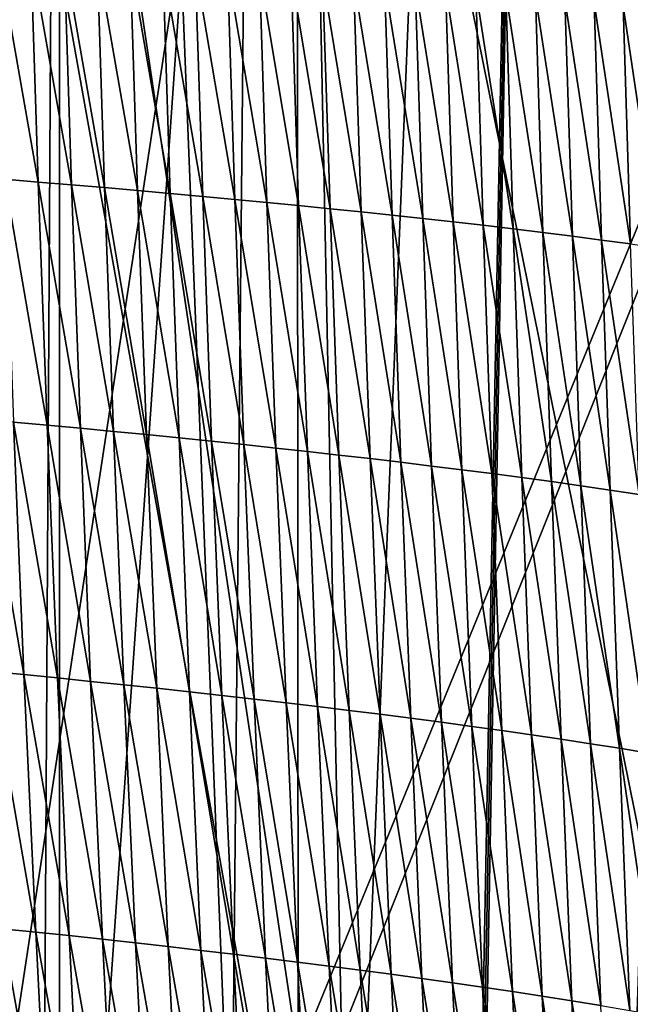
# Model space of a CAD drawing. Extents: x -65 to 446, y -88 to 1318.
# Tile 57 of 229: x 54 to 58, y -66 to -60. Entities that reach past the tile are written whole.
import ezdxf

# ---------------------------------------------------------------- set-up
doc = ezdxf.new("R2010")
doc.units = 0
doc.header["$LTSCALE"] = 65.185185
for name, color, linetype in [('1301', 7, 'CONTINUOUS'), ('1499', 7, 'CONTINUOUS'), ('815', 7, 'CONTINUOUS'), ('821', 7, 'CONTINUOUS'), ('922', 7, 'CONTINUOUS')]:
    doc.layers.add(name, color=color, linetype=linetype)

msp = doc.modelspace()

# ---------------------------------------------------------------- linework, layer by layer
at = {"layer": '1301', "color": 7, "linetype": 'CONTINUOUS'}
for points in [[(53.1, -75.5, 18.618), (54.0933, -33.843, 13.9243), (55.8127, -76.7334, 17.4236), (53.1, -75.5, 18.618)], [(54.0933, -33.843, 13.9243), (57.5549, -33.8057, 11.7864), (55.8127, -76.7334, 17.4236), (54.0933, -33.843, 13.9243)], [(55.8127, -76.7334, 17.4236), (57.5549, -33.8057, 11.7864), (56.7, -79.1, 17.0082), (55.8127, -76.7334, 17.4236)], [(56.7, -81.041, 17.2233), (57.5549, -33.8057, 11.7864), (59.7708, -81.9913, 13.5274), (56.7, -81.041, 17.2233)], [(56.7, -81.041, 17.2233), (56.7, -80.0717, 17.1158), (57.5549, -33.8057, 11.7864), (56.7, -81.041, 17.2233)], [(56.7, -79.1, 17.0082), (57.5549, -33.8057, 11.7864), (56.7, -80.0717, 17.1158), (56.7, -79.1, 17.0082)], [(59.7708, -81.9913, 13.5274), (57.5549, -33.8057, 11.7864), (59.9522, -45.5035, 9.8465), (59.7708, -81.9913, 13.5274)]]:
    msp.add_3dface(points, dxfattribs=at)
at = {"layer": '1499', "color": 7, "linetype": 'CONTINUOUS'}
for points in [[(54.0578, -60.8556, 19.8228), (54.26, -60.872, 19.7475), (54.0141, -59.478, 19.6849), (54.0578, -60.8556, 19.8228)], [(54.0141, -59.478, 19.6849), (54.26, -60.872, 19.7475), (54.216, -59.4915, 19.6098), (54.0141, -59.478, 19.6849)], [(54.26, -60.872, 19.7475), (54.4611, -60.8888, 19.6694), (54.216, -59.4915, 19.6098), (54.26, -60.872, 19.7475)], [(54.216, -59.4915, 19.6098), (54.4611, -60.8888, 19.6694), (54.4168, -59.5054, 19.5319), (54.216, -59.4915, 19.6098)], [(54.4611, -60.8888, 19.6694), (54.6612, -60.9059, 19.5888), (54.4168, -59.5054, 19.5319), (54.4611, -60.8888, 19.6694)], [(54.4168, -59.5054, 19.5319), (54.6612, -60.9059, 19.5888), (54.6166, -59.5196, 19.4515), (54.4168, -59.5054, 19.5319)], [(54.6612, -60.9059, 19.5888), (54.8602, -60.9234, 19.5061), (54.6166, -59.5196, 19.4515), (54.6612, -60.9059, 19.5888)], [(54.6166, -59.5196, 19.4515), (54.8602, -60.9234, 19.5061), (54.8154, -59.5341, 19.369), (54.6166, -59.5196, 19.4515)], [(54.8602, -60.9234, 19.5061), (55.058, -60.9412, 19.4215), (54.8154, -59.5341, 19.369), (54.8602, -60.9234, 19.5061)], [(54.8154, -59.5341, 19.369), (55.058, -60.9412, 19.4215), (55.0129, -59.5489, 19.2846), (54.8154, -59.5341, 19.369)], [(55.058, -60.9412, 19.4215), (55.2545, -60.9592, 19.335), (55.0129, -59.5489, 19.2846), (55.058, -60.9412, 19.4215)], [(55.0129, -59.5489, 19.2846), (55.2545, -60.9592, 19.335), (55.2091, -59.5639, 19.1982), (55.0129, -59.5489, 19.2846)], [(55.2545, -60.9592, 19.335), (55.4494, -60.9775, 19.2466), (55.2091, -59.5639, 19.1982), (55.2545, -60.9592, 19.335)], [(55.2091, -59.5639, 19.1982), (55.4494, -60.9775, 19.2466), (55.4039, -59.5792, 19.11), (55.2091, -59.5639, 19.1982)], [(55.4494, -60.9775, 19.2466), (55.6427, -60.996, 19.1563), (55.4039, -59.5792, 19.11), (55.4494, -60.9775, 19.2466)], [(55.4039, -59.5792, 19.11), (55.6427, -60.996, 19.1563), (55.597, -59.5946, 19.0199), (55.4039, -59.5792, 19.11)], [(55.6427, -60.996, 19.1563), (55.8343, -61.0147, 19.0642), (55.597, -59.5946, 19.0199), (55.6427, -60.996, 19.1563)], [(55.597, -59.5946, 19.0199), (55.8343, -61.0147, 19.0642), (55.7885, -59.6102, 18.9279), (55.597, -59.5946, 19.0199)], [(55.8343, -61.0147, 19.0642), (56.0242, -61.0337, 18.9699), (55.7885, -59.6102, 18.9279), (55.8343, -61.0147, 19.0642)], [(55.7885, -59.6102, 18.9279), (56.0242, -61.0337, 18.9699), (55.9783, -59.6261, 18.8338), (55.7885, -59.6102, 18.9279)], [(56.0242, -61.0337, 18.9699), (56.2125, -61.053, 18.8733), (55.9783, -59.6261, 18.8338), (56.0242, -61.0337, 18.9699)], [(55.9783, -59.6261, 18.8338), (56.2125, -61.053, 18.8733), (56.1666, -59.6422, 18.7374), (55.9783, -59.6261, 18.8338)], [(56.2125, -61.053, 18.8733), (56.3993, -61.0726, 18.7743), (56.1666, -59.6422, 18.7374), (56.2125, -61.053, 18.8733)], [(56.1666, -59.6422, 18.7374), (56.3993, -61.0726, 18.7743), (56.3534, -59.6587, 18.6386), (56.1666, -59.6422, 18.7374)], [(56.3993, -61.0726, 18.7743), (56.5845, -61.0927, 18.6726), (56.3534, -59.6587, 18.6386), (56.3993, -61.0726, 18.7743)], [(56.3534, -59.6587, 18.6386), (56.5845, -61.0927, 18.6726), (56.5387, -59.6755, 18.5372), (56.3534, -59.6587, 18.6386)], [(56.5845, -61.0927, 18.6726), (56.7683, -61.1132, 18.5682), (56.5387, -59.6755, 18.5372), (56.5845, -61.0927, 18.6726)], [(56.5387, -59.6755, 18.5372), (56.7683, -61.1132, 18.5682), (56.7225, -59.6927, 18.433), (56.5387, -59.6755, 18.5372)], [(56.7683, -61.1132, 18.5682), (56.9506, -61.1341, 18.4607), (56.7225, -59.6927, 18.433), (56.7683, -61.1132, 18.5682)], [(56.7225, -59.6927, 18.433), (56.9506, -61.1341, 18.4607), (56.9049, -59.7104, 18.3258), (56.7225, -59.6927, 18.433)], [(56.9506, -61.1341, 18.4607), (57.1316, -61.1555, 18.3501), (56.9049, -59.7104, 18.3258), (56.9506, -61.1341, 18.4607)], [(56.9049, -59.7104, 18.3258), (57.1316, -61.1555, 18.3501), (57.086, -59.7285, 18.2156), (56.9049, -59.7104, 18.3258)], [(57.1316, -61.1555, 18.3501), (57.3111, -61.1775, 18.2363), (57.086, -59.7285, 18.2156), (57.1316, -61.1555, 18.3501)], [(57.086, -59.7285, 18.2156), (57.3111, -61.1775, 18.2363), (57.2657, -59.7471, 18.1022), (57.086, -59.7285, 18.2156)], [(57.3111, -61.1775, 18.2363), (57.4893, -61.2, 18.119), (57.2657, -59.7471, 18.1022), (57.3111, -61.1775, 18.2363)], [(57.2657, -59.7471, 18.1022), (57.4893, -61.2, 18.119), (57.444, -59.7662, 17.9853), (57.2657, -59.7471, 18.1022)], [(57.4893, -61.2, 18.119), (57.666, -61.2232, 17.9979), (57.444, -59.7662, 17.9853), (57.4893, -61.2, 18.119)], [(57.444, -59.7662, 17.9853), (57.666, -61.2232, 17.9979), (57.6208, -59.786, 17.8648), (57.444, -59.7662, 17.9853)], [(57.666, -61.2232, 17.9979), (57.8413, -61.2469, 17.873), (57.6208, -59.786, 17.8648), (57.666, -61.2232, 17.9979)], [(57.6208, -59.786, 17.8648), (57.8413, -61.2469, 17.873), (57.7962, -59.8063, 17.7405), (57.6208, -59.786, 17.8648)], [(57.8413, -61.2469, 17.873), (58.015, -61.2714, 17.7441), (57.7962, -59.8063, 17.7405), (57.8413, -61.2469, 17.873)], [(57.7962, -59.8063, 17.7405), (58.015, -61.2714, 17.7441), (57.97, -59.8273, 17.6121), (57.7962, -59.8063, 17.7405)], [(54.111, -62.3244, 19.9682), (54.3132, -62.3428, 19.8926), (54.0578, -60.8556, 19.8228), (54.111, -62.3244, 19.9682)], [(54.0578, -60.8556, 19.8228), (54.3132, -62.3428, 19.8926), (54.26, -60.872, 19.7475), (54.0578, -60.8556, 19.8228)], [(54.3132, -62.3428, 19.8926), (54.5145, -62.3617, 19.8142), (54.26, -60.872, 19.7475), (54.3132, -62.3428, 19.8926)], [(54.26, -60.872, 19.7475), (54.5145, -62.3617, 19.8142), (54.4611, -60.8888, 19.6694), (54.26, -60.872, 19.7475)], [(54.5145, -62.3617, 19.8142), (54.7147, -62.381, 19.7334), (54.4611, -60.8888, 19.6694), (54.5145, -62.3617, 19.8142)], [(54.4611, -60.8888, 19.6694), (54.7147, -62.381, 19.7334), (54.6612, -60.9059, 19.5888), (54.4611, -60.8888, 19.6694)], [(54.7147, -62.381, 19.7334), (54.9138, -62.4006, 19.6504), (54.6612, -60.9059, 19.5888), (54.7147, -62.381, 19.7334)], [(54.6612, -60.9059, 19.5888), (54.9138, -62.4006, 19.6504), (54.8602, -60.9234, 19.5061), (54.6612, -60.9059, 19.5888)], [(54.9138, -62.4006, 19.6504), (55.1117, -62.4205, 19.5655), (54.8602, -60.9234, 19.5061), (54.9138, -62.4006, 19.6504)], [(54.8602, -60.9234, 19.5061), (55.1117, -62.4205, 19.5655), (55.058, -60.9412, 19.4215), (54.8602, -60.9234, 19.5061)], [(55.1117, -62.4205, 19.5655), (55.3082, -62.4408, 19.4787), (55.058, -60.9412, 19.4215), (55.1117, -62.4205, 19.5655)], [(55.058, -60.9412, 19.4215), (55.3082, -62.4408, 19.4787), (55.2545, -60.9592, 19.335), (55.058, -60.9412, 19.4215)], [(55.3082, -62.4408, 19.4787), (55.5032, -62.4613, 19.39), (55.2545, -60.9592, 19.335), (55.3082, -62.4408, 19.4787)], [(55.2545, -60.9592, 19.335), (55.5032, -62.4613, 19.39), (55.4494, -60.9775, 19.2466), (55.2545, -60.9592, 19.335)], [(55.5032, -62.4613, 19.39), (55.6964, -62.482, 19.2995), (55.4494, -60.9775, 19.2466), (55.5032, -62.4613, 19.39)], [(55.4494, -60.9775, 19.2466), (55.6964, -62.482, 19.2995), (55.6427, -60.996, 19.1563), (55.4494, -60.9775, 19.2466)], [(55.6964, -62.482, 19.2995), (55.888, -62.503, 19.2071), (55.6427, -60.996, 19.1563), (55.6964, -62.482, 19.2995)], [(55.6427, -60.996, 19.1563), (55.888, -62.503, 19.2071), (55.8343, -61.0147, 19.0642), (55.6427, -60.996, 19.1563)], [(55.888, -62.503, 19.2071), (56.0778, -62.5243, 19.1126), (55.8343, -61.0147, 19.0642), (55.888, -62.503, 19.2071)], [(55.8343, -61.0147, 19.0642), (56.0778, -62.5243, 19.1126), (56.0242, -61.0337, 18.9699), (55.8343, -61.0147, 19.0642)], [(56.0778, -62.5243, 19.1126), (56.2659, -62.546, 19.0157), (56.0242, -61.0337, 18.9699), (56.0778, -62.5243, 19.1126)], [(56.0242, -61.0337, 18.9699), (56.2659, -62.546, 19.0157), (56.2125, -61.053, 18.8733), (56.0242, -61.0337, 18.9699)], [(56.2659, -62.546, 19.0157), (56.4525, -62.568, 18.9164), (56.2125, -61.053, 18.8733), (56.2659, -62.546, 19.0157)], [(56.2125, -61.053, 18.8733), (56.4525, -62.568, 18.9164), (56.3993, -61.0726, 18.7743), (56.2125, -61.053, 18.8733)], [(56.4525, -62.568, 18.9164), (56.6375, -62.5905, 18.8144), (56.3993, -61.0726, 18.7743), (56.4525, -62.568, 18.9164)], [(56.3993, -61.0726, 18.7743), (56.6375, -62.5905, 18.8144), (56.5845, -61.0927, 18.6726), (56.3993, -61.0726, 18.7743)], [(56.6375, -62.5905, 18.8144), (56.821, -62.6134, 18.7095), (56.5845, -61.0927, 18.6726), (56.6375, -62.5905, 18.8144)], [(56.5845, -61.0927, 18.6726), (56.821, -62.6134, 18.7095), (56.7683, -61.1132, 18.5682), (56.5845, -61.0927, 18.6726)], [(56.821, -62.6134, 18.7095), (57.0031, -62.6368, 18.6016), (56.7683, -61.1132, 18.5682), (56.821, -62.6134, 18.7095)], [(56.7683, -61.1132, 18.5682), (57.0031, -62.6368, 18.6016), (56.9506, -61.1341, 18.4607), (56.7683, -61.1132, 18.5682)], [(57.0031, -62.6368, 18.6016), (57.1838, -62.6607, 18.4906), (56.9506, -61.1341, 18.4607), (57.0031, -62.6368, 18.6016)], [(56.9506, -61.1341, 18.4607), (57.1838, -62.6607, 18.4906), (57.1316, -61.1555, 18.3501), (56.9506, -61.1341, 18.4607)], [(57.1838, -62.6607, 18.4906), (57.3631, -62.6852, 18.3763), (57.1316, -61.1555, 18.3501), (57.1838, -62.6607, 18.4906)], [(57.1316, -61.1555, 18.3501), (57.3631, -62.6852, 18.3763), (57.3111, -61.1775, 18.2363), (57.1316, -61.1555, 18.3501)], [(57.3631, -62.6852, 18.3763), (57.5409, -62.7103, 18.2584), (57.3111, -61.1775, 18.2363), (57.3631, -62.6852, 18.3763)], [(57.3111, -61.1775, 18.2363), (57.5409, -62.7103, 18.2584), (57.4893, -61.2, 18.119), (57.3111, -61.1775, 18.2363)], [(57.5409, -62.7103, 18.2584), (57.7174, -62.736, 18.1368), (57.4893, -61.2, 18.119), (57.5409, -62.7103, 18.2584)], [(57.4893, -61.2, 18.119), (57.7174, -62.736, 18.1368), (57.666, -61.2232, 17.9979), (57.4893, -61.2, 18.119)], [(57.7174, -62.736, 18.1368), (57.8924, -62.7625, 18.0112), (57.666, -61.2232, 17.9979), (57.7174, -62.736, 18.1368)], [(57.666, -61.2232, 17.9979), (57.8924, -62.7625, 18.0112), (57.8413, -61.2469, 17.873), (57.666, -61.2232, 17.9979)], [(53.9702, -63.8338, 20.1901), (54.1733, -63.8532, 20.1175), (53.9078, -62.3065, 20.0404), (53.9702, -63.8338, 20.1901)], [(53.9078, -62.3065, 20.0404), (54.1733, -63.8532, 20.1175), (54.111, -62.3244, 19.9682), (53.9078, -62.3065, 20.0404)], [(54.1733, -63.8532, 20.1175), (54.3755, -63.8732, 20.0417), (54.111, -62.3244, 19.9682), (54.1733, -63.8532, 20.1175)], [(54.111, -62.3244, 19.9682), (54.3755, -63.8732, 20.0417), (54.3132, -62.3428, 19.8926), (54.111, -62.3244, 19.9682)], [(54.3755, -63.8732, 20.0417), (54.5767, -63.8936, 19.9629), (54.3132, -62.3428, 19.8926), (54.3755, -63.8732, 20.0417)], [(54.3132, -62.3428, 19.8926), (54.5767, -63.8936, 19.9629), (54.5145, -62.3617, 19.8142), (54.3132, -62.3428, 19.8926)], [(54.5767, -63.8936, 19.9629), (54.7769, -63.9145, 19.8818), (54.5145, -62.3617, 19.8142), (54.5767, -63.8936, 19.9629)], [(54.5145, -62.3617, 19.8142), (54.7769, -63.9145, 19.8818), (54.7147, -62.381, 19.7334), (54.5145, -62.3617, 19.8142)], [(54.7769, -63.9145, 19.8818), (54.9759, -63.9357, 19.7985), (54.7147, -62.381, 19.7334), (54.7769, -63.9145, 19.8818)], [(54.7147, -62.381, 19.7334), (54.9759, -63.9357, 19.7985), (54.9138, -62.4006, 19.6504), (54.7147, -62.381, 19.7334)], [(54.9759, -63.9357, 19.7985), (55.1737, -63.9573, 19.7133), (54.9138, -62.4006, 19.6504), (54.9759, -63.9357, 19.7985)], [(54.9138, -62.4006, 19.6504), (55.1737, -63.9573, 19.7133), (55.1117, -62.4205, 19.5655), (54.9138, -62.4006, 19.6504)], [(55.1737, -63.9573, 19.7133), (55.3701, -63.9792, 19.6261), (55.1117, -62.4205, 19.5655), (55.1737, -63.9573, 19.7133)], [(55.1117, -62.4205, 19.5655), (55.3701, -63.9792, 19.6261), (55.3082, -62.4408, 19.4787), (55.1117, -62.4205, 19.5655)], [(55.3701, -63.9792, 19.6261), (55.5649, -64.0014, 19.5371), (55.3082, -62.4408, 19.4787), (55.3701, -63.9792, 19.6261)], [(55.3082, -62.4408, 19.4787), (55.5649, -64.0014, 19.5371), (55.5032, -62.4613, 19.39), (55.3082, -62.4408, 19.4787)], [(55.5649, -64.0014, 19.5371), (55.758, -64.0238, 19.4462), (55.5032, -62.4613, 19.39), (55.5649, -64.0014, 19.5371)], [(55.5032, -62.4613, 19.39), (55.758, -64.0238, 19.4462), (55.6964, -62.482, 19.2995), (55.5032, -62.4613, 19.39)], [(55.758, -64.0238, 19.4462), (55.9492, -64.0466, 19.3535), (55.6964, -62.482, 19.2995), (55.758, -64.0238, 19.4462)], [(55.6964, -62.482, 19.2995), (55.9492, -64.0466, 19.3535), (55.888, -62.503, 19.2071), (55.6964, -62.482, 19.2995)], [(55.9492, -64.0466, 19.3535), (56.1387, -64.0697, 19.2586), (55.888, -62.503, 19.2071), (55.9492, -64.0466, 19.3535)], [(55.888, -62.503, 19.2071), (56.1387, -64.0697, 19.2586), (56.0778, -62.5243, 19.1126), (55.888, -62.503, 19.2071)], [(56.1387, -64.0697, 19.2586), (56.3265, -64.0931, 19.1614), (56.0778, -62.5243, 19.1126), (56.1387, -64.0697, 19.2586)], [(56.0778, -62.5243, 19.1126), (56.3265, -64.0931, 19.1614), (56.2659, -62.546, 19.0157), (56.0778, -62.5243, 19.1126)], [(56.3265, -64.0931, 19.1614), (56.5127, -64.117, 19.0616), (56.2659, -62.546, 19.0157), (56.3265, -64.0931, 19.1614)], [(56.2659, -62.546, 19.0157), (56.5127, -64.117, 19.0616), (56.4525, -62.568, 18.9164), (56.2659, -62.546, 19.0157)], [(56.5127, -64.117, 19.0616), (56.6974, -64.1413, 18.9592), (56.4525, -62.568, 18.9164), (56.5127, -64.117, 19.0616)], [(56.4525, -62.568, 18.9164), (56.6974, -64.1413, 18.9592), (56.6375, -62.5905, 18.8144), (56.4525, -62.568, 18.9164)], [(56.6974, -64.1413, 18.9592), (56.8805, -64.1661, 18.8539), (56.6375, -62.5905, 18.8144), (56.6974, -64.1413, 18.9592)], [(56.6375, -62.5905, 18.8144), (56.8805, -64.1661, 18.8539), (56.821, -62.6134, 18.7095), (56.6375, -62.5905, 18.8144)], [(56.8805, -64.1661, 18.8539), (57.0621, -64.1915, 18.7456), (56.821, -62.6134, 18.7095), (56.8805, -64.1661, 18.8539)], [(56.821, -62.6134, 18.7095), (57.0621, -64.1915, 18.7456), (57.0031, -62.6368, 18.6016), (56.821, -62.6134, 18.7095)], [(57.0621, -64.1915, 18.7456), (57.2423, -64.2173, 18.634), (57.0031, -62.6368, 18.6016), (57.0621, -64.1915, 18.7456)], [(57.0031, -62.6368, 18.6016), (57.2423, -64.2173, 18.634), (57.1838, -62.6607, 18.4906), (57.0031, -62.6368, 18.6016)], [(57.2423, -64.2173, 18.634), (57.4212, -64.2438, 18.5191), (57.1838, -62.6607, 18.4906), (57.2423, -64.2173, 18.634)], [(57.1838, -62.6607, 18.4906), (57.4212, -64.2438, 18.5191), (57.3631, -62.6852, 18.3763), (57.1838, -62.6607, 18.4906)], [(57.4212, -64.2438, 18.5191), (57.5986, -64.271, 18.4007), (57.3631, -62.6852, 18.3763), (57.4212, -64.2438, 18.5191)], [(57.3631, -62.6852, 18.3763), (57.5986, -64.271, 18.4007), (57.5409, -62.7103, 18.2584), (57.3631, -62.6852, 18.3763)], [(57.5986, -64.271, 18.4007), (57.7747, -64.2988, 18.2784), (57.5409, -62.7103, 18.2584), (57.5986, -64.271, 18.4007)], [(57.5409, -62.7103, 18.2584), (57.7747, -64.2988, 18.2784), (57.7174, -62.736, 18.1368), (57.5409, -62.7103, 18.2584)], [(57.7747, -64.2988, 18.2784), (57.9493, -64.3273, 18.1521), (57.7174, -62.736, 18.1368), (57.7747, -64.2988, 18.2784)], [(57.7174, -62.736, 18.1368), (57.9493, -64.3273, 18.1521), (57.8924, -62.7625, 18.0112), (57.7174, -62.736, 18.1368)], [(54.0418, -65.3904, 20.3402), (54.2446, -65.411, 20.2673), (53.9702, -63.8338, 20.1901), (54.0418, -65.3904, 20.3402)], [(53.9702, -63.8338, 20.1901), (54.2446, -65.411, 20.2673), (54.1733, -63.8532, 20.1175), (53.9702, -63.8338, 20.1901)], [(54.2446, -65.411, 20.2673), (54.4465, -65.4322, 20.1911), (54.1733, -63.8532, 20.1175), (54.2446, -65.411, 20.2673)], [(54.1733, -63.8532, 20.1175), (54.4465, -65.4322, 20.1911), (54.3755, -63.8732, 20.0417), (54.1733, -63.8532, 20.1175)], [(54.4465, -65.4322, 20.1911), (54.6475, -65.454, 20.1121), (54.3755, -63.8732, 20.0417), (54.4465, -65.4322, 20.1911)], [(54.3755, -63.8732, 20.0417), (54.6475, -65.454, 20.1121), (54.5767, -63.8936, 19.9629), (54.3755, -63.8732, 20.0417)], [(54.6475, -65.454, 20.1121), (54.8474, -65.4762, 20.0305), (54.5767, -63.8936, 19.9629), (54.6475, -65.454, 20.1121)], [(54.5767, -63.8936, 19.9629), (54.8474, -65.4762, 20.0305), (54.7769, -63.9145, 19.8818), (54.5767, -63.8936, 19.9629)], [(54.8474, -65.4762, 20.0305), (55.0463, -65.4987, 19.9469), (54.7769, -63.9145, 19.8818), (54.8474, -65.4762, 20.0305)], [(54.7769, -63.9145, 19.8818), (55.0463, -65.4987, 19.9469), (54.9759, -63.9357, 19.7985), (54.7769, -63.9145, 19.8818)], [(55.0463, -65.4987, 19.9469), (55.2438, -65.5217, 19.8613), (54.9759, -63.9357, 19.7985), (55.0463, -65.4987, 19.9469)], [(54.9759, -63.9357, 19.7985), (55.2438, -65.5217, 19.8613), (55.1737, -63.9573, 19.7133), (54.9759, -63.9357, 19.7985)], [(55.2438, -65.5217, 19.8613), (55.4399, -65.545, 19.7738), (55.1737, -63.9573, 19.7133), (55.2438, -65.5217, 19.8613)], [(55.1737, -63.9573, 19.7133), (55.4399, -65.545, 19.7738), (55.3701, -63.9792, 19.6261), (55.1737, -63.9573, 19.7133)], [(55.4399, -65.545, 19.7738), (55.6344, -65.5686, 19.6844), (55.3701, -63.9792, 19.6261), (55.4399, -65.545, 19.7738)], [(55.3701, -63.9792, 19.6261), (55.6344, -65.5686, 19.6844), (55.5649, -64.0014, 19.5371), (55.3701, -63.9792, 19.6261)], [(55.6344, -65.5686, 19.6844), (55.827, -65.5926, 19.5932), (55.5649, -64.0014, 19.5371), (55.6344, -65.5686, 19.6844)], [(55.5649, -64.0014, 19.5371), (55.827, -65.5926, 19.5932), (55.758, -64.0238, 19.4462), (55.5649, -64.0014, 19.5371)], [(55.827, -65.5926, 19.5932), (56.0179, -65.6168, 19.5), (55.758, -64.0238, 19.4462), (55.827, -65.5926, 19.5932)], [(55.758, -64.0238, 19.4462), (56.0179, -65.6168, 19.5), (55.9492, -64.0466, 19.3535), (55.758, -64.0238, 19.4462)], [(56.0179, -65.6168, 19.5), (56.2069, -65.6414, 19.4047), (55.9492, -64.0466, 19.3535), (56.0179, -65.6168, 19.5)], [(55.9492, -64.0466, 19.3535), (56.2069, -65.6414, 19.4047), (56.1387, -64.0697, 19.2586), (55.9492, -64.0466, 19.3535)], [(56.2069, -65.6414, 19.4047), (56.3942, -65.6664, 19.3071), (56.1387, -64.0697, 19.2586), (56.2069, -65.6414, 19.4047)], [(56.1387, -64.0697, 19.2586), (56.3942, -65.6664, 19.3071), (56.3265, -64.0931, 19.1614), (56.1387, -64.0697, 19.2586)], [(56.3942, -65.6664, 19.3071), (56.5798, -65.6919, 19.2069), (56.3265, -64.0931, 19.1614), (56.3942, -65.6664, 19.3071)], [(56.3265, -64.0931, 19.1614), (56.5798, -65.6919, 19.2069), (56.5127, -64.117, 19.0616), (56.3265, -64.0931, 19.1614)], [(56.5798, -65.6919, 19.2069), (56.7639, -65.7178, 19.104), (56.5127, -64.117, 19.0616), (56.5798, -65.6919, 19.2069)], [(56.5127, -64.117, 19.0616), (56.7639, -65.7178, 19.104), (56.6974, -64.1413, 18.9592), (56.5127, -64.117, 19.0616)], [(56.7639, -65.7178, 19.104), (56.9464, -65.7443, 18.9982), (56.6974, -64.1413, 18.9592), (56.7639, -65.7178, 19.104)], [(56.6974, -64.1413, 18.9592), (56.9464, -65.7443, 18.9982), (56.8805, -64.1661, 18.8539), (56.6974, -64.1413, 18.9592)], [(56.9464, -65.7443, 18.9982), (57.1274, -65.7713, 18.8894), (56.8805, -64.1661, 18.8539), (56.9464, -65.7443, 18.9982)], [(56.8805, -64.1661, 18.8539), (57.1274, -65.7713, 18.8894), (57.0621, -64.1915, 18.7456), (56.8805, -64.1661, 18.8539)], [(57.1274, -65.7713, 18.8894), (57.307, -65.7989, 18.7773), (57.0621, -64.1915, 18.7456), (57.1274, -65.7713, 18.8894)], [(57.0621, -64.1915, 18.7456), (57.307, -65.7989, 18.7773), (57.2423, -64.2173, 18.634), (57.0621, -64.1915, 18.7456)], [(57.307, -65.7989, 18.7773), (57.4852, -65.8271, 18.6618), (57.2423, -64.2173, 18.634), (57.307, -65.7989, 18.7773)], [(57.2423, -64.2173, 18.634), (57.4852, -65.8271, 18.6618), (57.4212, -64.2438, 18.5191), (57.2423, -64.2173, 18.634)], [(57.4852, -65.8271, 18.6618), (57.6621, -65.8561, 18.5427), (57.4212, -64.2438, 18.5191), (57.4852, -65.8271, 18.6618)], [(57.4212, -64.2438, 18.5191), (57.6621, -65.8561, 18.5427), (57.5986, -64.271, 18.4007), (57.4212, -64.2438, 18.5191)], [(57.6621, -65.8561, 18.5427), (57.8375, -65.8857, 18.4197), (57.5986, -64.271, 18.4007), (57.6621, -65.8561, 18.5427)], [(57.5986, -64.271, 18.4007), (57.8375, -65.8857, 18.4197), (57.7747, -64.2988, 18.2784), (57.5986, -64.271, 18.4007)], [(57.8375, -65.8857, 18.4197), (58.0116, -65.9161, 18.2928), (57.7747, -64.2988, 18.2784), (57.8375, -65.8857, 18.4197)], [(57.7747, -64.2988, 18.2784), (58.0116, -65.9161, 18.2928), (57.9493, -64.3273, 18.1521), (57.7747, -64.2988, 18.2784)], [(54.1223, -66.9455, 20.4874), (54.3246, -66.9674, 20.4141), (54.0418, -65.3904, 20.3402), (54.1223, -66.9455, 20.4874)], [(54.0418, -65.3904, 20.3402), (54.3246, -66.9674, 20.4141), (54.2446, -65.411, 20.2673), (54.0418, -65.3904, 20.3402)], [(54.3246, -66.9674, 20.4141), (54.5261, -66.9899, 20.3376), (54.2446, -65.411, 20.2673), (54.3246, -66.9674, 20.4141)], [(54.2446, -65.411, 20.2673), (54.5261, -66.9899, 20.3376), (54.4465, -65.4322, 20.1911), (54.2446, -65.411, 20.2673)], [(54.5261, -66.9899, 20.3376), (54.7267, -67.0129, 20.2582), (54.4465, -65.4322, 20.1911), (54.5261, -66.9899, 20.3376)], [(54.4465, -65.4322, 20.1911), (54.7267, -67.0129, 20.2582), (54.6475, -65.454, 20.1121), (54.4465, -65.4322, 20.1911)], [(54.7267, -67.0129, 20.2582), (54.9262, -67.0365, 20.1764), (54.6475, -65.454, 20.1121), (54.7267, -67.0129, 20.2582)], [(54.6475, -65.454, 20.1121), (54.9262, -67.0365, 20.1764), (54.8474, -65.4762, 20.0305), (54.6475, -65.454, 20.1121)], [(54.9262, -67.0365, 20.1764), (55.1246, -67.0604, 20.0924), (54.8474, -65.4762, 20.0305), (54.9262, -67.0365, 20.1764)], [(54.8474, -65.4762, 20.0305), (55.1246, -67.0604, 20.0924), (55.0463, -65.4987, 19.9469), (54.8474, -65.4762, 20.0305)], [(55.1246, -67.0604, 20.0924), (55.3217, -67.0848, 20.0064), (55.0463, -65.4987, 19.9469), (55.1246, -67.0604, 20.0924)], [(55.0463, -65.4987, 19.9469), (55.3217, -67.0848, 20.0064), (55.2438, -65.5217, 19.8613), (55.0463, -65.4987, 19.9469)], [(55.3217, -67.0848, 20.0064), (55.5173, -67.1095, 19.9185), (55.2438, -65.5217, 19.8613), (55.3217, -67.0848, 20.0064)], [(55.2438, -65.5217, 19.8613), (55.5173, -67.1095, 19.9185), (55.4399, -65.545, 19.7738), (55.2438, -65.5217, 19.8613)], [(55.5173, -67.1095, 19.9185), (55.7113, -67.1346, 19.8287), (55.4399, -65.545, 19.7738), (55.5173, -67.1095, 19.9185)], [(55.4399, -65.545, 19.7738), (55.7113, -67.1346, 19.8287), (55.6344, -65.5686, 19.6844), (55.4399, -65.545, 19.7738)], [(55.7113, -67.1346, 19.8287), (55.9034, -67.16, 19.7371), (55.6344, -65.5686, 19.6844), (55.7113, -67.1346, 19.8287)], [(55.6344, -65.5686, 19.6844), (55.9034, -67.16, 19.7371), (55.827, -65.5926, 19.5932), (55.6344, -65.5686, 19.6844)], [(55.9034, -67.16, 19.7371), (56.0936, -67.1858, 19.6435), (55.827, -65.5926, 19.5932), (55.9034, -67.16, 19.7371)], [(55.827, -65.5926, 19.5932), (56.0936, -67.1858, 19.6435), (56.0179, -65.6168, 19.5), (55.827, -65.5926, 19.5932)], [(56.0936, -67.1858, 19.6435), (56.2819, -67.212, 19.5478), (56.0179, -65.6168, 19.5), (56.0936, -67.1858, 19.6435)], [(56.0179, -65.6168, 19.5), (56.2819, -67.212, 19.5478), (56.2069, -65.6414, 19.4047), (56.0179, -65.6168, 19.5)], [(56.2819, -67.212, 19.5478), (56.4685, -67.2386, 19.4497), (56.2069, -65.6414, 19.4047), (56.2819, -67.212, 19.5478)], [(56.2069, -65.6414, 19.4047), (56.4685, -67.2386, 19.4497), (56.3942, -65.6664, 19.3071), (56.2069, -65.6414, 19.4047)], [(56.4685, -67.2386, 19.4497), (56.6534, -67.2656, 19.3491), (56.3942, -65.6664, 19.3071), (56.4685, -67.2386, 19.4497)], [(56.3942, -65.6664, 19.3071), (56.6534, -67.2656, 19.3491), (56.5798, -65.6919, 19.2069), (56.3942, -65.6664, 19.3071)], [(56.6534, -67.2656, 19.3491), (56.8367, -67.2932, 19.2457), (56.5798, -65.6919, 19.2069), (56.6534, -67.2656, 19.3491)], [(56.5798, -65.6919, 19.2069), (56.8367, -67.2932, 19.2457), (56.7639, -65.7178, 19.104), (56.5798, -65.6919, 19.2069)], [(56.8367, -67.2932, 19.2457), (57.0184, -67.3213, 19.1394), (56.7639, -65.7178, 19.104), (56.8367, -67.2932, 19.2457)], [(56.7639, -65.7178, 19.104), (57.0184, -67.3213, 19.1394), (56.9464, -65.7443, 18.9982), (56.7639, -65.7178, 19.104)], [(57.0184, -67.3213, 19.1394), (57.1987, -67.35, 19.03), (56.9464, -65.7443, 18.9982), (57.0184, -67.3213, 19.1394)], [(56.9464, -65.7443, 18.9982), (57.1987, -67.35, 19.03), (57.1274, -65.7713, 18.8894), (56.9464, -65.7443, 18.9982)], [(57.1987, -67.35, 19.03), (57.3775, -67.3793, 18.9174), (57.1274, -65.7713, 18.8894), (57.1987, -67.35, 19.03)], [(57.1274, -65.7713, 18.8894), (57.3775, -67.3793, 18.9174), (57.307, -65.7989, 18.7773), (57.1274, -65.7713, 18.8894)], [(57.3775, -67.3793, 18.9174), (57.5549, -67.4093, 18.8013), (57.307, -65.7989, 18.7773), (57.3775, -67.3793, 18.9174)], [(57.307, -65.7989, 18.7773), (57.5549, -67.4093, 18.8013), (57.4852, -65.8271, 18.6618), (57.307, -65.7989, 18.7773)], [(57.5549, -67.4093, 18.8013), (57.731, -67.4401, 18.6816), (57.4852, -65.8271, 18.6618), (57.5549, -67.4093, 18.8013)], [(57.4852, -65.8271, 18.6618), (57.731, -67.4401, 18.6816), (57.6621, -65.8561, 18.5427), (57.4852, -65.8271, 18.6618)]]:
    msp.add_3dface(points, dxfattribs=at)
at = {"layer": '815', "color": 7, "linetype": 'CONTINUOUS'}
for points in [[(53.5, -70.1, -13.5554), (55.8319, -66.1567, -12.7275), (53.5, -50.6, -13.5554), (53.5, -70.1, -13.5554)], [(53.5, -50.6, -13.5554), (55.8319, -66.1567, -12.7275), (55.8231, -54.5384, -12.7315), (53.5, -50.6, -13.5554)], [(55.8231, -54.5384, -12.7315), (55.8319, -66.1567, -12.7275), (60.7338, -54.1744, -8.9881), (55.8231, -54.5384, -12.7315)], [(55.8319, -66.1567, -12.7275), (60.7432, -66.5328, -8.9768), (60.7338, -54.1744, -8.9881), (55.8319, -66.1567, -12.7275)]]:
    msp.add_3dface(points, dxfattribs=at)
at = {"layer": '821', "color": 7, "linetype": 'CONTINUOUS'}
for points in [[(58.9091, -35.1001, 8.9099), (50, -35.0357, 12.6), (57.5108, -77, 10.1167), (58.9091, -35.1001, 8.9099)], [(57.5108, -77, 10.1167), (50, -35.0357, 12.6), (50, -77, 12.6), (57.5108, -77, 10.1167)], [(62.0607, -77, 3.647), (58.9091, -35.1001, 8.9099), (57.5108, -77, 10.1167), (62.0607, -77, 3.647)], [(55.86, -54.5586, -11.1544), (53.5, -70.1, -12.1041), (53.5, -50.6, -12.1041), (55.86, -54.5586, -11.1544)], [(60.8595, -54.0746, -6.3899), (56.0941, -66.0235, -11.0282), (55.86, -54.5586, -11.1544), (60.8595, -54.0746, -6.3899)], [(61.5655, -67.3546, -5), (56.0941, -66.0235, -11.0282), (60.8595, -54.0746, -6.3899), (61.5655, -67.3546, -5)], [(56.0941, -66.0235, -11.0282), (53.5, -70.1, -12.1041), (55.86, -54.5586, -11.1544), (56.0941, -66.0235, -11.0282)]]:
    msp.add_3dface(points, dxfattribs=at)
at = {"layer": '922', "color": 7, "linetype": 'CONTINUOUS'}
for points in [[(54.1744, -87.3989, -15.4458), (51.7853, -82.5951, -15.9001), (53.3836, -34.5, -15.6381), (54.1744, -87.3989, -15.4458)], [(54.1744, -87.3989, -15.4458), (53.3836, -34.5, -15.6381), (54.3881, -50.6838, -15.3865), (54.1744, -87.3989, -15.4458)], [(54.3881, -70.1838, -15.3865), (54.1744, -87.3989, -15.4458), (54.3881, -50.6838, -15.3865), (54.3881, -70.1838, -15.3865)], [(55.5642, -53.2931, -15.0013), (54.3881, -70.1838, -15.3865), (54.3881, -50.6838, -15.3865), (55.5642, -53.2931, -15.0013)], [(55.4234, -67.5462, -15.0528), (54.3881, -70.1838, -15.3865), (55.5642, -53.2931, -15.0013), (55.4234, -67.5462, -15.0528)], [(58.2036, -66.3502, -13.7368), (55.4234, -67.5462, -15.0528), (55.5642, -53.2931, -15.0013), (58.2036, -66.3502, -13.7368)], [(58.4496, -54.3453, -13.5869), (58.2036, -66.3502, -13.7368), (55.5642, -53.2931, -15.0013), (58.4496, -54.3453, -13.5869)]]:
    msp.add_3dface(points, dxfattribs=at)

doc.saveas('drawing.dxf')
